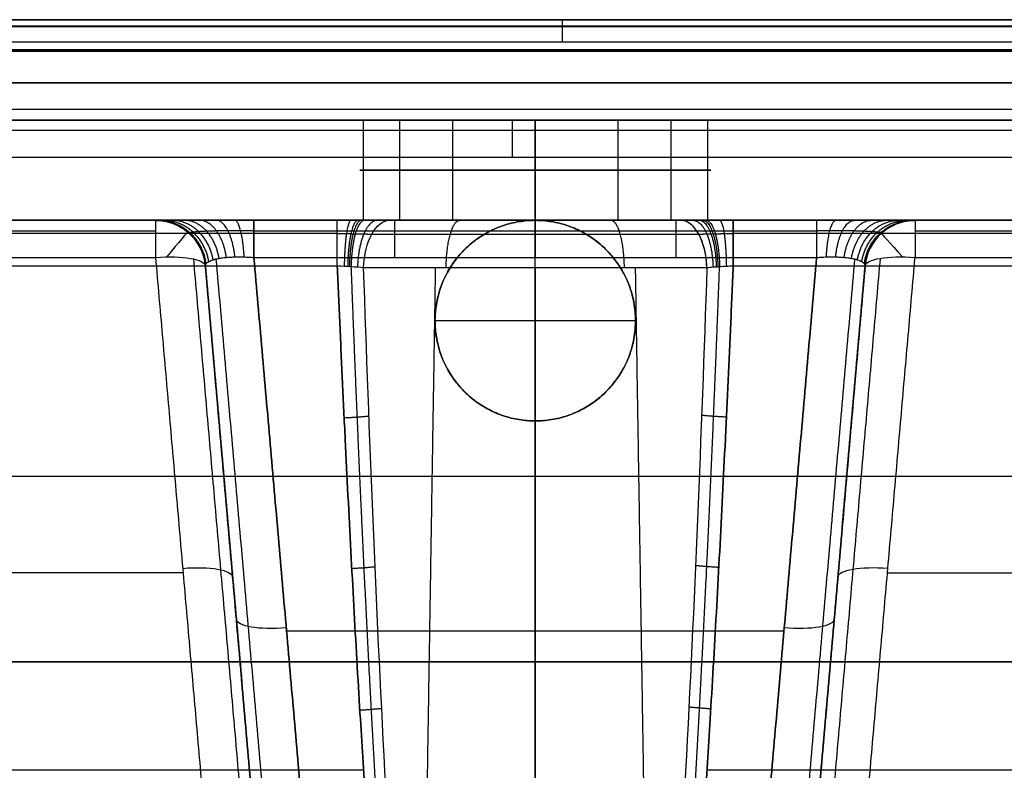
# Model space of a CAD drawing. Header units: millimetres. Extents: x -303 to 908, y -150 to 0.
# Tile 241 of 256: x -123 to -25, y -75 to 0. Entities that reach past the tile are written whole.
import ezdxf

# ---------------------------------------------------------------- set-up
doc = ezdxf.new("R2010")
doc.units = ezdxf.units.MM
doc.header["$MEASUREMENT"] = 0
doc.layers.add('IGES level 0', color=7, linetype='Continuous', true_color=0xfcfbff)

msp = doc.modelspace()

# ---------------------------------------------------------------- linework, layer by layer
at = {"layer": 'IGES level 0', "extrusion": (1, 0, 0)}
for centre, radius, start, end in [((-3, 164.302, -69.287), 3, 285, 0), ((-15, -163.157, -74.295), 5, 360, 75), ((-25, -200.305, -86.029), 5, 0, 75), ((-25, -200.305, -57.971), 5, 0, 75)]:
    msp.add_arc(centre, radius, start, end, dxfattribs=at)
at = {"layer": 'IGES level 0', "extrusion": (7.87903e-28, 1, 1.28745e-11)}
msp.add_arc((72, -228.234, -10), 17.5, 270, 90, dxfattribs=at)
at = {"layer": 'IGES level 0', "extrusion": (-8.89496e-48, 1, 6.12323e-17)}
for centre in [(72, -228.234, -10), (72, -228.234, -20)]:
    msp.add_arc(centre, 17.5, 270, 90, dxfattribs=at)
at = {"layer": 'IGES level 0', "extrusion": (5.64926e-31, 1, 7.00392e-15)}
msp.add_arc((72, -228.234, -10), 17.5, 90, 270, dxfattribs=at)
at = {"layer": 'IGES level 0', "extrusion": (8.75812e-46, 1, 6.12323e-17)}
for centre in [(72, -228.234, -10), (72, -228.234, -20)]:
    msp.add_arc(centre, 17.5, 90, 270, dxfattribs=at)
at = {"layer": 'IGES level 0', "extrusion": (0, 1, 0)}
for start, end in [(270, 90), (90, 270)]:
    msp.add_arc((72, -228.234, -15), 17.5, start, end, dxfattribs=at)
at = {"layer": 'IGES level 0'}
for centre, radius, start, end in [((-109.87, -25, -170.83), 5, 5, 90), ((-109.87, -25, -190.186), 5, 5, 90), ((-109.87, -25, -180.508), 5, 5, 90), ((-109.87, -25, -170.83), 5, 5, 90), ((-109.87, -25, -170.83), 5, 5, 90), ((-72, -30, -160.478), 10, 0, 180), ((-34.13, -25, -170.83), 5, 90, 175), ((-34.13, -25, -190.186), 5, 90, 175), ((-34.13, -25, -180.508), 5, 90, 175), ((-34.13, -25, -170.83), 5, 90, 175), ((-34.13, -25, -170.83), 5, 90, 175), ((-72, -30, -157.798), 10, 180, 360)]:
    msp.add_arc(centre, radius, start, end, dxfattribs=at)
at = {"layer": 'IGES level 0', "extrusion": (1, -1.09117e-10, -7.0442e-15)}
msp.add_arc((-25, -170.83, -109.87), 5, 360, 75, dxfattribs=at)
at = {"layer": 'IGES level 0', "extrusion": (1, 2.5221e-15, -1.00716e-15)}
msp.add_arc((-25, -170.83, -109.87), 5, 360, 75, dxfattribs=at)
at = {"layer": 'IGES level 0', "extrusion": (1, 7.97995e-17, 6.12323e-17)}
for centre in [(-25, -200.305, -100.058), (-25, -200.305, -72), (-25, -170.83, -34.13)]:
    msp.add_arc(centre, 5, 0, 75, dxfattribs=at)
at = {"layer": 'IGES level 0', "extrusion": (1, -9.81634e-11, -6.12323e-17)}
msp.add_arc((-25, -250.419, -91.738), 5, 275, 360, dxfattribs=at)
at = {"layer": 'IGES level 0', "extrusion": (1, 5.82404e-18, -5.33675e-18)}
for centre, end in [((-25, -250.419, -91.738), 360), ((-25, -250.419, -52.262), 0)]:
    msp.add_arc(centre, 5, 275, end, dxfattribs=at)
at = {"layer": 'IGES level 0', "extrusion": (3.7494e-33, 1, 0)}
msp.add_arc((72, -228.234, -20), 17.5, 270, 90, dxfattribs=at)
at = {"layer": 'IGES level 0', "extrusion": (0.852578, -5.83017e-11, -0.522599)}
msp.add_arc((-25, -259.97, 57.889), 5, 273, 360, dxfattribs=at)
at = {"layer": 'IGES level 0', "extrusion": (0.852578, 3.6255e-12, -0.522599)}
msp.add_arc((-25, -259.97, 57.889), 5, 273, 0, dxfattribs=at)
at = {"layer": 'IGES level 0', "extrusion": (-7.13583e-11, 1, -1.16408e-10)}
msp.add_arc((72, -228.234, -20), 27.755, 270, 301.50676, dxfattribs=at)
at = {"layer": 'IGES level 0', "extrusion": (3.9443e-31, 1, 7.0442e-15)}
msp.add_arc((72, -228.234, -20), 27.755, 270, 301.50676, dxfattribs=at)
at = {"layer": 'IGES level 0', "extrusion": (1, -1.41766e-11, -5.29078e-11)}
msp.add_arc((-25, -200.305, -72), 5, 360, 75, dxfattribs=at)
at = {"layer": 'IGES level 0', "extrusion": (1, 1.92425e-11, -6.12323e-17)}
msp.add_arc((-25, -255.989, -72), 5, 273, 0, dxfattribs=at)
at = {"layer": 'IGES level 0', "extrusion": (-8.58916e-31, 1, 1.18572e-44)}
msp.add_arc((72, -228.234, -20), 17.5, 90, 270, dxfattribs=at)
at = {"layer": 'IGES level 0', "extrusion": (1.37504e-30, 1, 6.94617e-15)}
msp.add_arc((72, -228.234, -20), 27.755, 238.49324, 270, dxfattribs=at)
at = {"layer": 'IGES level 0', "extrusion": (1, 1.36715e-12, -2.60867e-11)}
msp.add_arc((-25, -255.989, -72), 5, 273, 0, dxfattribs=at)
at = {"layer": 'IGES level 0', "extrusion": (2.31928e-24, 1, -1.65335e-10)}
msp.add_arc((72, -228.234, -20), 27.755, 238.49324, 270, dxfattribs=at)
at = {"layer": 'IGES level 0', "extrusion": (0.852578, -2.38171e-11, 0.522599)}
msp.add_arc((-25, -184.716, -180.661), 5, 273, 0, dxfattribs=at)
at = {"layer": 'IGES level 0', "extrusion": (1, -4.3091e-11, -1.60818e-10)}
msp.add_arc((-25, -200.305, -43.942), 5, 0, 75, dxfattribs=at)
at = {"layer": 'IGES level 0', "extrusion": (1, -4.93038e-30, 7.0442e-15)}
msp.add_arc((-25, -170.83, -34.13), 5, 0, 75, dxfattribs=at)
at = {"layer": 'IGES level 0', "extrusion": (0.769539, -0.6386, 6.12323e-17)}
msp.add_arc((-89.401, -170.83, -68.584), 5, 360, 69.42068, dxfattribs=at)
at = {"layer": 'IGES level 0', "extrusion": (0.737277, 0.67559, 6.12323e-17)}
msp.add_arc((4.626, -170.83, -42.053), 5, 360, 68.44017, dxfattribs=at)
at = {"layer": 'IGES level 0', "extrusion": (-0.084207, 0.962495, -0.2579)}
for centre, start, end in [((111.631, -169.005, 29.247), 91.29256, 180), ((111.631, -169.005, 29.247), 91.29256, 180), ((111.631, -169.005, -2.947), 91.29256, 180), ((101.631, -187.705, -2.343), 271.29256, 360)]:
    msp.add_arc(centre, 5, start, end, dxfattribs=at)
at = {"layer": 'IGES level 0', "extrusion": (0.084207, 0.962495, -0.2579)}
for centre, start, end in [((31.822, -172.242, 17.121), 360, 88.70744), ((31.822, -172.242, 17.121), 0, 88.70744), ((31.822, -172.242, -15.067), 360, 88.70744), ((41.822, -190.942, -14.469), 180, 268.70744)]:
    msp.add_arc(centre, 5, start, end, dxfattribs=at)
at = {"layer": 'IGES level 0', "extrusion": (-5.73014e-27, 1, 9.35803e-11)}
msp.add_arc((72, -228.234, -24.738), 32.748, 270, 301.50676, dxfattribs=at)
at = {"layer": 'IGES level 0', "extrusion": (-1.64441e-16, 1, 6.77592e-15)}
msp.add_arc((72, -228.234, -24.738), 32.748, 270, 301.50676, dxfattribs=at)
at = {"layer": 'IGES level 0', "extrusion": (6.86578e-25, 1, -4.89393e-11)}
msp.add_arc((72, -228.234, -24.738), 32.748, 238.49324, 270, dxfattribs=at)
at = {"layer": 'IGES level 0', "extrusion": (-4.82374e-11, 1, 7.86955e-11)}
msp.add_arc((72, -228.234, -24.738), 32.748, 238.49324, 270, dxfattribs=at)
at = {"layer": 'IGES level 0'}
for points, degree in [([(-297.5, 0, -289), (302.5, 0, -289), (902.5, 0, -289)], 2), ([(902.5, 0, 165), (302.5, 0, 165), (-297.5, 0, 165)], 2), ([(902.5, 0, 165), (302.5, 0, 165), (-297.5, 0, 165)], 2), ([(-297.5, 0, -289), (302.5, 0, -289), (902.5, 0, -289)], 2), ([(-292.052, 0, -286), (302.5, 0, -286), (897.052, 0, -286)], 2), ([(897.052, 0, -286), (302.5, 0, -286), (-292.052, 0, -286)], 2), ([(-291.075, 0, 164.302), (-69.287, 0, 164.302), (152.5, 0, 164.302)], 2), ([(-291.075, 0, 164.302), (-69.287, 0, 164.302), (152.5, 0, 164.302)], 2), ([(-297.5, -0.681, -290.903), (302.5, -0.681, -290.903), (902.5, -0.681, -290.903)], 2), ([(902.5, -0.681, 166.903), (302.5, -0.681, 166.903), (-297.5, -0.681, 166.903)], 2), ([(-291.075, -0.62, 162.476), (-69.287, -0.62, 162.476), (152.5, -0.62, 162.476)], 2), ([(152.5, -2.224, 161.404), (-69.287, -2.224, 161.404), (-291.075, -2.224, 161.404)], 2), ([(902.5, -3, -292), (302.5, -3, -292), (-297.5, -3, -292)], 2), ([(-297.5, -3, 168), (302.5, -3, 168), (902.5, -3, 168)], 2), ([(-297.5, -3, -292), (302.5, -3, -292), (902.5, -3, -292)], 2), ([(902.5, -3, 168), (302.5, -3, 168), (-297.5, -3, 168)], 2), ([(-290.827, -3.147, -285.157), (302.5, -3.147, -285.157), (895.827, -3.147, -285.157)], 2), ([(-289.984, -6.294, -284.314), (302.5, -6.294, -284.314), (894.984, -6.294, -284.314)], 2), ([(894.984, -6.294, -284.314), (302.5, -6.294, -284.314), (-289.984, -6.294, -284.314)], 2), ([(894.984, -8.967, -282.528), (302.5, -8.967, -282.528), (-289.984, -8.967, -282.528)], 2), ([(894.984, -10, -279.484), (302.5, -10, -279.484), (-289.984, -10, -279.484)], 2), ([(143.998, -10, -163.157), (-72.993, -10, -163.157), (-289.984, -10, -163.157)], 2), ([(-289.984, -10, -279.484), (302.5, -10, -279.484), (894.984, -10, -279.484)], 2), ([(143.998, -10, -163.157), (-72.993, -10, -163.157), (-289.984, -10, -163.157)], 2), ([(-89.164, -10, -224.82), (-89.164, -15, -224.82), (-89.164, -20, -224.82)], 2), ([(-85.528, -10, -239.336), (-85.528, -15, -239.336), (-85.528, -20, -239.336)], 2), ([(-80.249, -10, -212.8), (-80.249, -15, -212.8), (-80.249, -20, -212.8)], 2), ([(-72, -10, -210.734), (-72, -15, -210.734), (-72, -20, -210.734)], 2), ([(-72, -20, -245.734), (-72, -15, -245.734), (-72, -10, -245.734)], 2), ([(-72, -10, -245.734), (-72, -15, -245.734), (-72, -20, -245.734)], 2), ([(-72, -20, -210.734), (-72, -15, -210.734), (-72, -10, -210.734)], 2), ([(-63.751, -10, -212.8), (-63.751, -15, -212.8), (-63.751, -20, -212.8)], 2), ([(-58.472, -10, -239.336), (-58.472, -15, -239.336), (-58.472, -20, -239.336)], 2), ([(-54.836, -10, -224.82), (-54.836, -15, -224.82), (-54.836, -20, -224.82)], 2), ([(143.998, -11.033, -160.113), (-72.716, -11.033, -160.113), (-289.43, -11.033, -160.113)], 2), ([(-287.998, -13.706, -158.328), (-72, -13.706, -158.328), (143.998, -13.706, -158.328)], 2), ([(-287.998, -13.706, -158.328), (-72, -13.706, -158.328), (143.998, -13.706, -158.328)], 2), ([(-72, -20, -156.641), (-72, -16.853, -157.484), (-72, -13.706, -158.328)], 2), ([(-109.87, -20, -170.83), (-175.394, -20, -170.83), (-240.919, -20, -170.83)], 2), ([(-240.919, -20, -250.419), (-166.329, -20, -250.419), (-91.738, -20, -250.419)], 2), ([(-109.87, -20, -170.83), (-175.394, -20, -170.83), (-240.919, -20, -170.83)], 2), ([(-240.919, -20, -250.419), (-166.329, -20, -250.419), (-91.738, -20, -250.419)], 2), ([(-109.87, -20, -190.186), (-109.87, -20, -180.508), (-109.87, -20, -170.83)], 2), ([(-109.87, -20, -190.186), (-109.87, -20, -180.508), (-109.87, -20, -170.83)], 2), ([(-72, -20, -200.305), (-86.029, -20, -200.305), (-100.058, -20, -200.305)], 2), ([(-72, -20, -200.305), (-86.029, -20, -200.305), (-100.058, -20, -200.305)], 2), ([(-91.738, -20, -250.419), (-89.891, -20, -250.419), (-88.08, -20, -250.932), (-86.505, -20, -251.898)], 3), ([(-91.738, -20, -250.419), (-89.891, -20, -250.419), (-88.08, -20, -250.932), (-86.505, -20, -251.898)], 3), ([(-73.951, -20.192, -166.942), (-73.951, -20.192, -161.766), (-73.951, -20.192, -156.59)], 2), ([(-43.942, -20, -200.305), (-57.971, -20, -200.305), (-72, -20, -200.305)], 2), ([(-72, -40, -161.635), (-72, -30, -164.314), (-72, -20, -166.994)], 2), ([(-43.942, -20, -200.305), (-57.971, -20, -200.305), (-72, -20, -200.305)], 2), ([(-57.495, -20, -251.898), (-55.92, -20, -250.932), (-54.109, -20, -250.419), (-52.262, -20, -250.419)], 3), ([(-52.262, -20, -250.419), (94.329, -20, -250.419), (240.919, -20, -250.419)], 2), ([(-52.262, -20, -250.419), (94.329, -20, -250.419), (240.919, -20, -250.419)], 2), ([(-34.13, -20, -170.83), (-34.13, -20, -180.508), (-34.13, -20, -190.186)], 2), ([(151.671, -20, -170.83), (58.77, -20, -170.83), (-34.13, -20, -170.83)], 2), ([(151.671, -20, -170.83), (58.77, -20, -170.83), (-34.13, -20, -170.83)], 2), ([(-34.13, -20, -170.83), (-34.13, -20, -180.508), (-34.13, -20, -190.186)], 2), ([(-240.919, -21.033, -167.787), (-175.394, -21.033, -167.787), (-109.87, -21.033, -167.787)], 2), ([(-91.738, -21.314, -253.797), (-166.329, -21.314, -253.797), (-240.919, -21.314, -253.797)], 2), ([(-106.492, -21.314, -190.186), (-106.492, -21.314, -180.508), (-106.492, -21.314, -170.83)], 2), ([(-100.058, -21.033, -197.261), (-86.029, -21.033, -197.261), (-72, -21.033, -197.261)], 2), ([(-72, -21.033, -197.261), (-57.971, -21.033, -197.261), (-43.942, -21.033, -197.261)], 2), ([(240.919, -21.314, -253.797), (94.329, -21.314, -253.797), (-52.262, -21.314, -253.797)], 2), ([(-37.508, -21.314, -190.186), (-37.508, -21.314, -180.508), (-37.508, -21.314, -170.83)], 2), ([(-34.13, -21.033, -167.787), (58.77, -21.033, -167.787), (151.671, -21.033, -167.787)], 2), ([(-65.656, -22.27, -166.386), (-65.656, -22.27, -161.209), (-65.656, -22.27, -156.033)], 2), ([(-240.919, -23.706, -166.001), (-175.394, -23.706, -166.001), (-109.87, -23.706, -166.001)], 2), ([(-240.919, -23.706, -166.001), (-175.394, -23.706, -166.001), (-109.87, -23.706, -166.001)], 2), ([(-109.87, -23.706, -166.001), (-107.159, -54.693, -157.698), (-104.448, -85.679, -149.395)], 2), ([(-109.87, -23.706, -166.001), (-107.159, -54.693, -157.698), (-104.448, -85.679, -149.395)], 2), ([(-100.637, -85.829, -151.197), (-103.348, -54.842, -159.5), (-106.059, -23.855, -167.803)], 2), ([(-103.843, -23.855, -193.593), (-100.6, -60.918, -183.662), (-97.358, -97.981, -173.731)], 2), ([(-100.058, -23.706, -195.475), (-86.029, -23.706, -195.475), (-72, -23.706, -195.475)], 2), ([(-100.058, -23.706, -195.475), (-96.802, -60.918, -185.504), (-93.547, -98.131, -175.533)], 2), ([(-93.547, -98.131, -175.533), (-96.802, -60.918, -185.504), (-100.058, -23.706, -195.475)], 2), ([(-100.058, -23.706, -195.475), (-86.029, -23.706, -195.475), (-72, -23.706, -195.475)], 2), ([(-72, -23.706, -195.475), (-57.971, -23.706, -195.475), (-43.942, -23.706, -195.475)], 2), ([(-72, -23.706, -195.475), (-57.971, -23.706, -195.475), (-43.942, -23.706, -195.475)], 2), ([(-72, -98.131, -175.533), (-72, -60.918, -185.504), (-72, -23.706, -195.475)], 2), ([(-50.453, -98.131, -175.533), (-47.198, -60.918, -185.504), (-43.942, -23.706, -195.475)], 2), ([(-43.942, -23.706, -195.475), (-47.198, -60.918, -185.504), (-50.453, -98.131, -175.533)], 2), ([(-40.157, -23.855, -193.593), (-43.4, -60.918, -183.662), (-46.642, -97.981, -173.731)], 2), ([(-37.613, -23.79, -167.453), (-40.324, -54.771, -159.152), (-43.034, -85.751, -150.851)], 2), ([(-39.551, -85.667, -149.398), (-36.841, -54.686, -157.7), (-34.13, -23.706, -166.001)], 2), ([(-39.551, -85.667, -149.398), (-36.841, -54.686, -157.7), (-34.13, -23.706, -166.001)], 2), ([(-34.13, -23.706, -166.001), (58.77, -23.706, -166.001), (151.671, -23.706, -166.001)], 2), ([(-34.13, -23.706, -166.001), (58.77, -23.706, -166.001), (151.671, -23.706, -166.001)], 2), ([(-91.738, -24.564, -255.4), (-166.329, -24.564, -255.4), (-240.919, -24.564, -255.4)], 2), ([(-91.738, -24.564, -255.4), (-166.329, -24.564, -255.4), (-240.919, -24.564, -255.4)], 2), ([(-104.889, -24.564, -170.83), (-104.889, -24.564, -180.508), (-104.889, -24.564, -190.186)], 2), ([(-98.528, -97.272, -170.704), (-101.708, -60.918, -180.445), (-104.889, -24.564, -190.186)], 2), ([(-99.467, -86.537, -154.225), (-102.178, -55.551, -162.528), (-104.889, -24.564, -170.83)], 2), ([(-99.467, -86.537, -154.225), (-102.178, -55.551, -162.528), (-104.889, -24.564, -170.83)], 2), ([(-104.889, -24.564, -170.83), (-104.889, -24.564, -180.508), (-104.889, -24.564, -190.186)], 2), ([(-104.889, -24.564, -190.186), (-101.708, -60.918, -180.445), (-98.528, -97.272, -170.704)], 2), ([(-89.114, -24.738, -256.155), (-89.902, -24.664, -255.667), (-90.81, -24.603, -255.404), (-91.738, -24.564, -255.4)], 3), ([(-89.114, -24.738, -256.155), (-89.902, -24.664, -255.667), (-90.81, -24.603, -255.404), (-91.738, -24.564, -255.4)], 3), ([(-81.969, -24.738, -259.428), (-82.769, -74.869, -261.931), (-83.568, -125, -264.433)], 2), ([(-80.819, -25.286, -165.577), (-80.819, -25.286, -160.401), (-80.819, -25.286, -155.225)], 2), ([(-72, -24.738, -260.982), (-72, -74.869, -263.61), (-72, -125, -266.237)], 2), ([(-72, -125, -266.237), (-72, -74.869, -263.61), (-72, -24.738, -260.982)], 2), ([(-62.031, -24.738, -259.428), (-61.231, -74.869, -261.931), (-60.432, -125, -264.433)], 2), ([(-52.262, -24.564, -255.4), (-53.19, -24.603, -255.404), (-54.098, -24.664, -255.667), (-54.886, -24.738, -256.155)], 3), ([(240.919, -24.564, -255.4), (94.329, -24.564, -255.4), (-52.262, -24.564, -255.4)], 2), ([(240.919, -24.564, -255.4), (94.329, -24.564, -255.4), (-52.262, -24.564, -255.4)], 2), ([(-39.111, -24.564, -190.186), (-42.292, -60.918, -180.445), (-45.472, -97.272, -170.704)], 2), ([(-45.472, -97.272, -170.704), (-42.292, -60.918, -180.445), (-39.111, -24.564, -190.186)], 2), ([(-39.111, -24.564, -170.83), (-41.822, -55.545, -162.529), (-44.532, -86.525, -154.228)], 2), ([(-39.111, -24.564, -170.83), (-41.822, -55.545, -162.529), (-44.532, -86.525, -154.228)], 2), ([(-39.111, -24.564, -190.186), (-39.111, -24.564, -180.508), (-39.111, -24.564, -170.83)], 2), ([(-39.111, -24.564, -190.186), (-39.111, -24.564, -180.508), (-39.111, -24.564, -170.83)], 2), ([(-82, -30, -164.314), (-72, -30, -164.314), (-62, -30, -164.314)], 2), ([(-82, -30, -164.314), (-82, -30, -159.138), (-82, -30, -153.962)], 2), ([(-82, -30, -153.962), (-82, -30, -159.138), (-82, -30, -164.314)], 2), ([(-62, -30, -153.962), (-62, -30, -159.138), (-62, -30, -164.314)], 2), ([(-62, -30, -164.314), (-62, -30, -159.138), (-62, -30, -153.962)], 2), ([(-80.819, -34.714, -163.051), (-80.819, -34.714, -157.875), (-80.819, -34.714, -152.698)], 2), ([(-65.656, -37.73, -162.243), (-65.656, -37.73, -157.067), (-65.656, -37.73, -151.89)], 2), ([(-73.951, -39.808, -161.686), (-73.951, -39.808, -156.51), (-73.951, -39.808, -151.334)], 2), ([(-72, -76.928, -141.387), (-72, -58.464, -146.335), (-72, -40, -151.282)], 2), ([(-279.474, -45.519, -149.803), (-72, -45.519, -149.803), (135.474, -45.519, -149.803)], 2), ([(-243.667, -55.109, -157.586), (-175.394, -55.109, -157.586), (-107.122, -55.109, -157.586)], 2), ([(-36.881, -55.142, -157.577), (53.184, -55.142, -157.577), (143.248, -55.142, -157.577)], 2), ([(-96.802, -60.918, -185.504), (-72, -60.918, -185.504), (-47.198, -60.918, -185.504)], 2), ([(902.5, -64, -292), (302.5, -64, -292), (-297.5, -64, -292)], 2), ([(-297.5, -64, 168), (302.5, -64, 168), (902.5, -64, 168)], 2), ([(-100.546, -74.198, -176.886), (-100.546, -74.198, -167.209), (-100.546, -74.198, -157.531)], 2), ([(-43.454, -74.198, -176.886), (-43.454, -74.198, -167.209), (-43.454, -74.198, -157.531)], 2), ([(-245.313, -74.782, -259.794), (-167.22, -74.782, -259.794), (-89.126, -74.782, -259.794)], 2), ([(-54.874, -74.782, -259.794), (95.22, -74.782, -259.794), (245.313, -74.782, -259.794)], 2)]:
    msp.add_open_spline(points, degree=degree, dxfattribs=at)
for points, knots in [([(-100.058, -20, -200.305), (-100.705, -20, -200.305), (-101.351, -20, -200.24), (-102.616, -20, -199.983), (-103.235, -20, -199.791), (-104.423, -20, -199.287), (-104.992, -20, -198.975), (-106.059, -20, -198.242), (-106.557, -20, -197.822), (-107.462, -20, -196.888), (-107.87, -20, -196.375), (-108.58, -20, -195.275), (-108.883, -20, -194.688), (-109.372, -20, -193.463), (-109.558, -20, -192.824), (-109.807, -20, -191.519), (-109.87, -20, -190.853), (-109.87, -20, -190.186)], [-3.446086, -3.446086, -3.446086, -3.446086, -3.252556, -3.252556, -3.059027, -3.059027, -2.865497, -2.865497, -2.671967, -2.671967, -2.478438, -2.478438, -2.284908, -2.284908, -2.091379, -2.091379, -1.897849, -1.897849, -1.897849, -1.897849]), ([(-57.495, -20, -251.898), (-57.101, -20, -251.656), (-56.693, -20, -251.443), (-56.063, -20, -251.167), (-55.849, -20, -251.083), (-55.525, -20, -250.966), (-55.415, -20, -250.929), (-55.196, -20, -250.859), (-55.085, -20, -250.826), (-54.529, -20, -250.669), (-54.081, -20, -250.576), (-53.177, -20, -250.451), (-52.721, -20, -250.419), (-52.262, -20, -250.419)], [0.016960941, 0.016960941, 0.016960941, 0.016960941, 0.018335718, 0.018335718, 0.019023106, 0.019023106, 0.0193668, 0.0193668, 0.019710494, 0.019710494, 0.021085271, 0.021085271, 0.022460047, 0.022460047, 0.022460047, 0.022460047]), ([(-34.13, -20, -190.186), (-34.13, -20, -190.853), (-34.193, -20, -191.519), (-34.442, -20, -192.824), (-34.628, -20, -193.463), (-35.117, -20, -194.688), (-35.42, -20, -195.275), (-36.13, -20, -196.375), (-36.538, -20, -196.888), (-37.443, -20, -197.822), (-37.941, -20, -198.242), (-39.008, -20, -198.975), (-39.577, -20, -199.287), (-40.765, -20, -199.791), (-41.384, -20, -199.983), (-42.649, -20, -200.24), (-43.295, -20, -200.305), (-43.942, -20, -200.305)], [-4.385336, -4.385336, -4.385336, -4.385336, -4.191807, -4.191807, -3.998277, -3.998277, -3.804747, -3.804747, -3.611218, -3.611218, -3.417688, -3.417688, -3.224159, -3.224159, -3.030629, -3.030629, -2.837099, -2.837099, -2.837099, -2.837099]), ([(-104.889, -24.564, -190.186), (-104.896, -24.481, -190.542), (-104.872, -24.401, -190.896), (-104.76, -24.249, -191.589), (-104.673, -24.178, -191.928), (-104.441, -24.045, -192.576), (-104.295, -23.985, -192.885), (-103.949, -23.877, -193.464), (-103.749, -23.83, -193.733), (-103.303, -23.751, -194.222), (-103.057, -23.719, -194.44), (-102.528, -23.671, -194.82), (-102.245, -23.655, -194.98), (-101.652, -23.641, -195.236), (-101.343, -23.642, -195.331), (-100.709, -23.662, -195.455), (-100.384, -23.68, -195.482), (-100.058, -23.706, -195.475)], [1.897849, 1.897849, 1.897849, 1.897849, 2.091379, 2.091379, 2.284908, 2.284908, 2.478438, 2.478438, 2.671967, 2.671967, 2.865497, 2.865497, 3.059027, 3.059027, 3.252556, 3.252556, 3.446086, 3.446086, 3.446086, 3.446086]), ([(-43.942, -23.706, -195.475), (-43.616, -23.68, -195.482), (-43.291, -23.662, -195.455), (-42.657, -23.642, -195.331), (-42.348, -23.641, -195.236), (-41.755, -23.655, -194.98), (-41.472, -23.671, -194.82), (-40.943, -23.719, -194.44), (-40.697, -23.751, -194.222), (-40.251, -23.83, -193.733), (-40.051, -23.877, -193.464), (-39.705, -23.985, -192.885), (-39.559, -24.045, -192.576), (-39.327, -24.178, -191.928), (-39.24, -24.249, -191.589), (-39.128, -24.401, -190.896), (-39.104, -24.481, -190.542), (-39.111, -24.564, -190.186)], [2.837099, 2.837099, 2.837099, 2.837099, 3.030629, 3.030629, 3.224159, 3.224159, 3.417688, 3.417688, 3.611218, 3.611218, 3.804747, 3.804747, 3.998277, 3.998277, 4.191807, 4.191807, 4.385336, 4.385336, 4.385336, 4.385336]), ([(-83.585, -125, -264.428), (-85.049, -108.327, -263.042), (-86.11, -91.621, -261.658), (-87.873, -58.192, -258.899), (-88.559, -41.468, -257.523), (-89.114, -24.738, -256.155)], [1, 1, 1, 1, 1.5, 1.5, 2, 2, 2, 2]), ([(-83.585, -125, -264.428), (-85.049, -108.327, -263.042), (-86.11, -91.621, -261.658), (-87.873, -58.192, -258.899), (-88.559, -41.468, -257.523), (-89.114, -24.738, -256.155)], [0.309784, 0.309784, 0.309784, 0.309784, 0.809784, 0.809784, 1.309784, 1.309784, 1.309784, 1.309784]), ([(-54.886, -24.738, -256.155), (-55.441, -41.468, -257.523), (-56.127, -58.192, -258.899), (-57.89, -91.62, -261.658), (-58.951, -108.327, -263.042), (-60.415, -125, -264.428)], [3, 3, 3, 3, 3.5, 3.5, 4, 4, 4, 4]), ([(-54.886, -24.738, -256.155), (-55.441, -41.468, -257.523), (-56.127, -58.192, -258.899), (-57.89, -91.62, -261.658), (-58.951, -108.327, -263.042), (-60.415, -125, -264.428)], [0, 0, 0, 0, 0.5, 0.5, 1, 1, 1, 1]), ([(-52.262, -24.564, -255.4), (-52.492, -24.574, -255.401), (-52.72, -24.585, -255.418), (-53.173, -24.609, -255.482), (-53.398, -24.623, -255.53), (-53.676, -24.641, -255.61), (-53.732, -24.645, -255.627), (-53.842, -24.653, -255.663), (-53.897, -24.656, -255.682), (-54.06, -24.668, -255.741), (-54.167, -24.676, -255.784), (-54.483, -24.702, -255.924), (-54.688, -24.72, -256.032), (-54.886, -24.738, -256.155)], [-0.022460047, -0.022460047, -0.022460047, -0.022460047, -0.021085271, -0.021085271, -0.019710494, -0.019710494, -0.0193668, -0.0193668, -0.019023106, -0.019023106, -0.018335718, -0.018335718, -0.016960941, -0.016960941, -0.016960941, -0.016960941])]:
    msp.add_open_spline(points, degree=3, knots=knots, dxfattribs=at)
for points, weights, degree in [([(-109.87, -20, -190.186), (-105.288, -20, -190.186), (-104.889, -24.564, -190.186)], [1, 0.73727733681, 1], 2), ([(-100.058, -20, -200.305), (-105.832, -20, -200.305), (-109.87, -20, -196.141), (-109.87, -20, -190.186)], [1, 0.810025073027, 0.810025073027, 1], 3), ([(-104.816, -24.325, -191.243), (-105.395, -20, -191.353), (-109.682, -20, -192.172)], [1, 0.75330611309, 1], 2), ([(-104.557, -24.112, -192.252), (-105.247, -20, -192.527), (-109.127, -20, -194.075)], [1, 0.767361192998, 1], 2), ([(-104.122, -23.931, -193.175), (-104.844, -20, -193.641), (-108.225, -20, -195.825)], [1, 0.7790373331, 1], 2), ([(-103.526, -23.79, -193.977), (-104.205, -20, -194.635), (-107.009, -20, -197.355)], [1, 0.788012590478, 1], 2), ([(-102.793, -23.695, -194.63), (-103.358, -20, -195.453), (-105.526, -20, -198.608)], [1, 0.794047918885, 1], 2), ([(-101.949, -23.648, -195.108), (-102.349, -20, -196.051), (-103.829, -20, -199.539)], [1, 0.796986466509, 1], 2), ([(-101.026, -23.652, -195.393), (-101.229, -20, -196.395), (-101.984, -20, -200.112)], [1, 0.796752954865, 1], 2), ([(-100.058, -23.706, -195.475), (-100.058, -20, -196.468), (-100.058, -20, -200.305)], [1, 0.793353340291, 1], 2), ([(-90.363, -20, -250.514), (-90.998, -20, -255.083), (-91.049, -24.597, -255.451)], [1, 0.735036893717, 1], 2), ([(-89.684, -20, -250.633), (-90.636, -20, -255.164), (-90.709, -24.617, -255.512)], [1, 0.733717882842, 1], 2), ([(-89.347, -20, -250.71), (-90.457, -20, -255.215), (-90.54, -24.627, -255.551)], [1, 0.733008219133, 1], 2), ([(-89.012, -20, -250.798), (-90.28, -20, -255.272), (-90.372, -24.638, -255.596)], [1, 0.732265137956, 1], 2), ([(-87.719, -20, -251.263), (-89.605, -20, -255.562), (-89.724, -24.685, -255.833)], [1, 0.729026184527, 1], 2), ([(-82, -30, -164.314), (-82, -10, -169.673), (-62, -10, -169.673), (-62, -30, -164.314)], [1, 0.333333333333, 0.333333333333, 1], 3), ([(-82, -30, -153.962), (-82, -10, -159.321), (-62, -10, -159.321), (-62, -30, -153.962)], [1, 0.333333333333, 0.333333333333, 1], 3), ([(-62, -30, -164.314), (-62, -10, -169.673), (-82, -10, -169.673), (-82, -30, -164.314)], [1, 0.333333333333, 0.333333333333, 1], 3), ([(-62, -30, -153.962), (-62, -10, -159.321), (-82, -10, -159.321), (-82, -30, -153.962)], [1, 0.333333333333, 0.333333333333, 1], 3), ([(-80.891, -24.738, -259.752), (-80.851, -21.933, -259.611), (-80.298, -20, -257.65), (-79.535, -20, -254.947)], [0.940077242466, 0.767964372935, 0.767964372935, 0.940077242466], 3), ([(-63.109, -24.738, -259.752), (-63.149, -21.933, -259.611), (-63.702, -20, -257.65), (-64.465, -20, -254.947)], [0.940077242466, 0.767964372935, 0.767964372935, 0.940077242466], 3), ([(-54.886, -24.738, -256.155), (-55.016, -20, -255.943), (-57.495, -20, -251.898)], [1, 0.725374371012, 1], 2), ([(-56.273, -20, -251.259), (-54.391, -20, -255.56), (-54.272, -24.685, -255.831)], [1, 0.729048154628, 1], 2), ([(-55.633, -20, -251.005), (-54.058, -20, -255.403), (-53.951, -24.66, -255.702)], [1, 0.730725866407, 1], 2), ([(-55.306, -20, -250.894), (-53.887, -20, -255.333), (-53.787, -24.649, -255.645)], [1, 0.731525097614, 1], 2), ([(-54.974, -20, -250.794), (-53.712, -20, -255.27), (-53.621, -24.637, -255.594)], [1, 0.732297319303, 1], 2), ([(-53.629, -20, -250.513), (-52.997, -20, -255.082), (-52.946, -24.597, -255.45)], [1, 0.735052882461, 1], 2), ([(-52.262, -20, -250.419), (-52.262, -20, -255.001), (-52.262, -24.564, -255.4)], [1, 0.73727733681, 1], 2), ([(-43.942, -20, -200.305), (-43.942, -20, -196.468), (-43.942, -23.706, -195.475)], [1, 0.793353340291, 1], 2), ([(-34.13, -20, -190.186), (-34.13, -20, -196.141), (-38.168, -20, -200.305), (-43.942, -20, -200.305)], [1, 0.810025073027, 0.810025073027, 1], 3), ([(-42.974, -23.652, -195.393), (-42.771, -20, -196.395), (-42.016, -20, -200.112)], [1, 0.796752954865, 1], 2), ([(-42.051, -23.648, -195.108), (-41.651, -20, -196.051), (-40.171, -20, -199.539)], [1, 0.796986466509, 1], 2), ([(-41.207, -23.695, -194.63), (-40.642, -20, -195.453), (-38.474, -20, -198.608)], [1, 0.794047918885, 1], 2), ([(-40.474, -23.79, -193.977), (-39.795, -20, -194.635), (-36.991, -20, -197.355)], [1, 0.788012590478, 1], 2), ([(-39.878, -23.931, -193.175), (-39.156, -20, -193.641), (-35.775, -20, -195.825)], [1, 0.7790373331, 1], 2), ([(-39.443, -24.112, -192.252), (-38.753, -20, -192.527), (-34.873, -20, -194.075)], [1, 0.767361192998, 1], 2), ([(-39.184, -24.325, -191.243), (-38.605, -20, -191.353), (-34.318, -20, -192.172)], [1, 0.75330611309, 1], 2), ([(-39.111, -24.564, -190.186), (-38.712, -20, -190.186), (-34.13, -20, -190.186)], [1, 0.73727733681, 1], 2), ([(-88.304, -21.373, -254.832), (-83.366, -21.373, -257.859), (-77.792, -21.373, -259.431), (-72, -21.373, -259.431)], [0.826514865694, 0.805818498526, 0.805818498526, 0.826514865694], 3), ([(-72, -21.373, -259.431), (-66.208, -21.373, -259.431), (-60.634, -21.373, -257.859), (-55.696, -21.373, -254.832)], [0.826514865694, 0.805818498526, 0.805818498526, 0.826514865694], 3), ([(-104.889, -24.564, -190.186), (-104.953, -23.825, -193.361), (-102.966, -23.472, -195.538), (-100.058, -23.706, -195.475)], [1, 0.810025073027, 0.810025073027, 1], 3), ([(-43.942, -23.706, -195.475), (-41.034, -23.472, -195.538), (-39.047, -23.825, -193.361), (-39.111, -24.564, -190.186)], [1, 0.810025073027, 0.810025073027, 1], 3), ([(-91.738, -24.564, -255.4), (-90.049, -64.478, -258.892), (-87.811, -98.459, -261.865), (-85.125, -125, -264.187)], [1, 0.985226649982, 0.985226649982, 1], 3), ([(-85.125, -125, -264.187), (-87.811, -98.459, -261.865), (-90.049, -64.478, -258.892), (-91.738, -24.564, -255.4)], [1, 0.985226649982, 0.985226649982, 1], 3), ([(-58.875, -125, -264.187), (-56.189, -98.459, -261.865), (-53.951, -64.478, -258.892), (-52.262, -24.564, -255.4)], [1, 0.985226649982, 0.985226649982, 1], 3), ([(-52.262, -24.564, -255.4), (-53.951, -64.478, -258.892), (-56.189, -98.459, -261.865), (-58.875, -125, -264.187)], [1, 0.985226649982, 0.985226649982, 1], 3), ([(-62, -30, -164.314), (-62, -50, -158.955), (-82, -50, -158.955), (-82, -30, -164.314)], [1, 0.333333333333, 0.333333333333, 1], 3), ([(-82, -30, -153.962), (-82, -50, -148.603), (-62, -50, -148.603), (-62, -30, -153.962)], [1, 0.333333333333, 0.333333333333, 1], 3), ([(-82, -30, -164.314), (-82, -50, -158.955), (-62, -50, -158.955), (-62, -30, -164.314)], [1, 0.333333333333, 0.333333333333, 1], 3), ([(-62, -30, -153.962), (-62, -50, -148.603), (-82, -50, -148.603), (-82, -30, -153.962)], [1, 0.333333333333, 0.333333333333, 1], 3), ([(-91.059, -39.679, -256.723), (-89.737, -39.617, -256.717), (-88.588, -39.505, -257.365)], [1, 0.966710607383, 0.999999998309], 2), ([(-52.939, -39.62, -256.717), (-54.261, -39.558, -256.712), (-55.41, -39.446, -257.36)], [1, 0.966694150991, 0.999999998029], 2), ([(-90.297, -54.698, -258.037), (-89.064, -54.633, -258.031), (-87.973, -54.524, -258.599)], [1, 0.970825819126, 0.999999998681], 2), ([(-53.697, -54.601, -258.028), (-54.931, -54.535, -258.022), (-56.023, -54.427, -258.591)], [1, 0.970799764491, 0.999999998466], 2), ([(-89.494, -68.818, -259.272), (-88.346, -68.75, -259.266), (-87.313, -68.644, -259.762)], [1, 0.974532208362, 0.99999999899], 2), ([(-54.499, -68.704, -259.262), (-55.648, -68.635, -259.256), (-56.682, -68.53, -259.752)], [1, 0.974502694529, 0.999999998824], 2)]:
    msp.add_rational_spline(points, weights, degree=degree, dxfattribs=at)
for points, weights, knots in [([(-106.492, -21.314, -190.186), (-106.522, -21.286, -190.64), (-106.51, -21.259, -191.1), (-106.395, -21.208, -192.007), (-106.294, -21.185, -192.455), (-106.005, -21.142, -193.317), (-105.818, -21.122, -193.733), (-105.365, -21.088, -194.513), (-105.099, -21.073, -194.879), (-104.5, -21.047, -195.544), (-104.166, -21.037, -195.843), (-103.444, -21.022, -196.363), (-103.056, -21.017, -196.583), (-102.243, -21.013, -196.935), (-101.817, -21.013, -197.066), (-100.947, -21.019, -197.235), (-100.502, -21.025, -197.272), (-100.058, -21.033, -197.261)], [0.868638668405, 0.871448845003, 0.87413365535, 0.879172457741, 0.881526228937, 0.885834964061, 0.887789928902, 0.891247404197, 0.892749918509, 0.895262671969, 0.896272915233, 0.897775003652, 0.898266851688, 0.898719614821, 0.898680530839, 0.898072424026, 0.897503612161, 0.896676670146], [1.897849, 1.897849, 1.897849, 1.897849, 2.091379, 2.091379, 2.284908, 2.284908, 2.478438, 2.478438, 2.671967, 2.671967, 2.865497, 2.865497, 3.059027, 3.059027, 3.252556, 3.252556, 3.446086, 3.446086, 3.446086, 3.446086]), ([(-91.738, -21.314, -253.797), (-91.432, -21.317, -253.801), (-91.129, -21.321, -253.826), (-90.68, -21.327, -253.895), (-90.531, -21.329, -253.924), (-90.309, -21.333, -253.974), (-90.235, -21.334, -253.992), (-90.087, -21.336, -254.031), (-90.014, -21.337, -254.052), (-89.649, -21.344, -254.163), (-89.367, -21.349, -254.271), (-88.821, -21.361, -254.523), (-88.557, -21.367, -254.668), (-88.304, -21.373, -254.832)], [0.868638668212, 0.86830956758, 0.867935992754, 0.86730967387, 0.867089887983, 0.86674346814, 0.866625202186, 0.866383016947, 0.866258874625, 0.865627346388, 0.865087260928, 0.863938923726, 0.863330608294, 0.862687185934], [0.012831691, 0.012831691, 0.012831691, 0.012831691, 0.014207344, 0.014207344, 0.014895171, 0.014895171, 0.015239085, 0.015239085, 0.015582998, 0.015582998, 0.016958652, 0.016958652, 0.018334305, 0.018334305, 0.018334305, 0.018334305]), ([(-55.696, -21.373, -254.832), (-55.441, -21.367, -254.667), (-55.175, -21.361, -254.521), (-54.764, -21.352, -254.331), (-54.624, -21.349, -254.272), (-54.411, -21.345, -254.192), (-54.34, -21.344, -254.166), (-54.196, -21.341, -254.117), (-54.123, -21.34, -254.094), (-53.758, -21.333, -253.984), (-53.463, -21.329, -253.917), (-52.867, -21.321, -253.826), (-52.566, -21.317, -253.801), (-52.262, -21.314, -253.797)], [0.862687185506, 0.863335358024, 0.863947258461, 0.864812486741, 0.865092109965, 0.865498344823, 0.865631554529, 0.865893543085, 0.866022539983, 0.866653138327, 0.867111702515, 0.867941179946, 0.868312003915, 0.868638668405], [0.016960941, 0.016960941, 0.016960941, 0.016960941, 0.018335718, 0.018335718, 0.019023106, 0.019023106, 0.0193668, 0.0193668, 0.019710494, 0.019710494, 0.021085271, 0.021085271, 0.022460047, 0.022460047, 0.022460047, 0.022460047]), ([(-43.942, -21.033, -197.261), (-43.498, -21.025, -197.272), (-43.053, -21.019, -197.235), (-42.183, -21.013, -197.066), (-41.757, -21.013, -196.935), (-40.944, -21.017, -196.583), (-40.556, -21.022, -196.363), (-39.834, -21.037, -195.843), (-39.5, -21.047, -195.544), (-38.901, -21.073, -194.879), (-38.635, -21.088, -194.513), (-38.182, -21.122, -193.733), (-37.995, -21.142, -193.317), (-37.706, -21.185, -192.455), (-37.605, -21.208, -192.007), (-37.49, -21.259, -191.1), (-37.478, -21.286, -190.64), (-37.508, -21.314, -190.186)], [0.896676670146, 0.897503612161, 0.898072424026, 0.898680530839, 0.89871961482, 0.898266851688, 0.897775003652, 0.896272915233, 0.895262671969, 0.892749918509, 0.891247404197, 0.887789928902, 0.885834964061, 0.881526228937, 0.879172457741, 0.87413365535, 0.871448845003, 0.868638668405], [2.837099, 2.837099, 2.837099, 2.837099, 3.030629, 3.030629, 3.224159, 3.224159, 3.417688, 3.417688, 3.611218, 3.611218, 3.804747, 3.804747, 3.998277, 3.998277, 4.191807, 4.191807, 4.385336, 4.385336, 4.385336, 4.385336]), ([(-90.376, -24.638, -255.595), (-90.186, -29.748, -256.035), (-89.987, -34.739, -256.464), (-89.562, -44.753, -257.326), (-89.335, -49.761, -257.758), (-88.866, -59.476, -258.595), (-88.624, -64.184, -259), (-88.127, -73.292, -259.785), (-87.872, -77.693, -260.165), (-87.351, -86.185, -260.897), (-87.086, -90.276, -261.25), (-86.546, -98.15, -261.929), (-86.272, -101.932, -262.256), (-85.717, -109.19, -262.882), (-85.436, -112.666, -263.183), (-84.886, -119.127, -263.741), (-84.616, -122.128, -264), (-84.346, -125, -264.248)], [0.981209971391, 0.981959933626, 0.982674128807, 0.984077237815, 0.984762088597, 0.986063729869, 0.986680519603, 0.987851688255, 0.988406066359, 0.989457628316, 0.989954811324, 0.990896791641, 0.991341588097, 0.992183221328, 0.99258005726, 0.993308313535, 0.993642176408, 0.99395811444], [0.6502526, 0.6502526, 0.6502526, 0.6502526, 0.6660658, 0.6660658, 0.6828252, 0.6828252, 0.6995846, 0.6995846, 0.716344, 0.716344, 0.7331034, 0.7331034, 0.7498628, 0.7498628, 0.7666222, 0.7666222, 0.7824193, 0.7824193, 0.7824193, 0.7824193]), ([(-59.654, -125, -264.248), (-59.382, -122.115, -263.999), (-59.112, -119.101, -263.738), (-58.56, -112.615, -263.178), (-58.278, -109.127, -262.877), (-57.722, -101.849, -262.249), (-57.448, -98.057, -261.922), (-56.907, -90.17, -261.241), (-56.642, -86.073, -260.888), (-56.121, -77.576, -260.155), (-55.867, -73.174, -259.775), (-55.371, -64.072, -258.991), (-55.129, -59.37, -258.585), (-54.661, -49.673, -257.75), (-54.435, -44.678, -257.32), (-54.011, -34.696, -256.461), (-53.814, -29.724, -256.033), (-53.624, -24.638, -255.595)], [0.99395811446, 0.993640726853, 0.993305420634, 0.992574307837, 0.992176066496, 0.991331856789, 0.990885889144, 0.989941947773, 0.989443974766, 0.988391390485, 0.987836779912, 0.986665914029, 0.986049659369, 0.984750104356, 0.984066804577, 0.982668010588, 0.981956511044, 0.981209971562], [0.2400894, 0.2400894, 0.2400894, 0.2400894, 0.2550904, 0.2550904, 0.2710045, 0.2710045, 0.2869185, 0.2869185, 0.3028325, 0.3028325, 0.3187466, 0.3187466, 0.3346606, 0.3346606, 0.3505747, 0.3505747, 0.3655895, 0.3655895, 0.3655895, 0.3655895])]:
    msp.add_rational_spline(points, weights, degree=3, knots=knots, dxfattribs=at)

doc.saveas('drawing.dxf')
